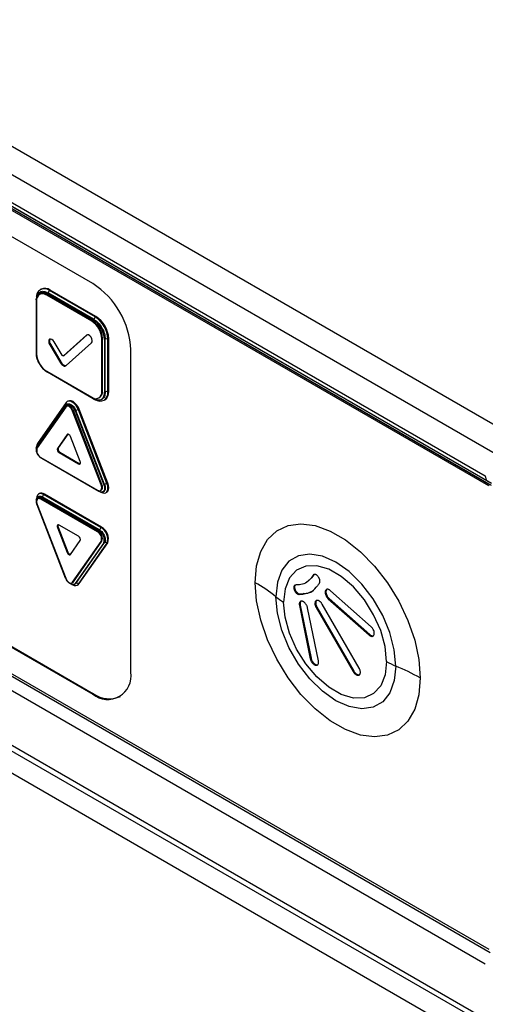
# Model space of a CAD drawing. Header units: millimetres. Extents: x 0 to 4200, y 0 to 2970.
# Tile 71 of 75: x 3155 to 3199, y 2152 to 2243. Entities that reach past the tile are written whole.
import ezdxf

# ---------------------------------------------------------------- set-up
doc = ezdxf.new("R2010")
doc.units = ezdxf.units.MM
doc.header["$LTSCALE"] = 10

msp = doc.modelspace()

# ---------------------------------------------------------------- linework, layer by layer
at = {"color": 7, "linetype": 'Continuous', "lineweight": 25}
for p, q in [((2914.552, 2370.332), (3336.553, 2126.716)), ((2913.421, 2368.373), (3335.422, 2124.757)), ((2927.492, 2307.338), (3321.351, 2079.968)), ((2929.193, 2305.814), (3320.312, 2080.026)), ((3050.21, 2286.812), (3198.632, 2201.13)), ((3050.438, 2286.309), (3198.86, 2200.627)), ((3198.957, 2200.196), (3050.606, 2285.837)), ((3199.085, 2200.27), (3050.734, 2285.911)), ((3199.198, 2200.424), (3050.776, 2286.106)), ((3050.811, 2285.915), (3199.162, 2200.274)), ((2968.186, 2281.269), (3321.161, 2077.501)), ((3162.244, 2218.941), (3087.319, 2262.194)), ((3050.606, 2242.887), (3198.957, 2157.246)), ((3199.077, 2156.923), (3050.655, 2242.605)), ((3198.632, 2155.855), (3050.21, 2241.537)), ((3087.319, 2224.143), (3162.244, 2180.89)), ((3087.39, 2224.184), (3162.315, 2180.931)), ((3157.32, 2218.013), (3157.261, 2217.979)), ((3157.459, 2218.427), (3157.388, 2218.386)), ((3157.98, 2217.948), (3157.91, 2217.907)), ((3157.981, 2217.866), (3157.91, 2217.907)), ((3162.223, 2215.499), (3157.98, 2217.948)), ((3162.152, 2215.458), (3157.981, 2217.866)), ((3158.051, 2218.039), (3162.294, 2215.59)), ((3162.347, 2215.636), (3158.104, 2218.085)), ((3158.299, 2218.344), (3158.228, 2218.303)), ((3162.471, 2215.854), (3158.228, 2218.303)), ((3162.541, 2215.895), (3158.299, 2218.344)), ((3156.998, 2217.381), (3156.998, 2212.482)), ((3157.004, 2217.434), (3157.006, 2217.506)), ((3157.047, 2217.327), (3157.047, 2212.428)), ((3162.223, 2215.499), (3162.152, 2215.458)), ((3162.541, 2215.895), (3162.471, 2215.854)), ((3161.663, 2214.169), (3159.525, 2212.248)), ((3161.725, 2214.202), (3159.596, 2212.288)), ((3161.715, 2214.199), (3161.663, 2214.169)), ((3158.331, 2213.322), (3158.26, 2213.281)), ((3158.26, 2213.281), (3159.266, 2211.595)), ((3158.331, 2213.322), (3159.337, 2211.636)), ((3159.42, 2212.299), (3158.676, 2213.546)), ((3159.788, 2211.338), (3162.144, 2213.456)), ((3163.156, 2213.882), (3163.086, 2213.841)), ((3163.086, 2208.942), (3163.086, 2213.841)), ((3163.156, 2208.983), (3163.156, 2213.882)), ((3163.341, 2213.776), (3163.341, 2208.876)), ((3163.408, 2208.899), (3163.408, 2213.799)), ((3163.729, 2213.837), (3163.659, 2213.796)), ((3163.659, 2208.897), (3163.659, 2213.796)), ((3163.729, 2208.938), (3163.729, 2213.837)), ((3165.78, 2182.931), (3165.78, 2212.817)), ((3159.337, 2211.636), (3159.266, 2211.595)), ((3159.519, 2212.243), (3159.59, 2212.284)), ((3159.596, 2212.288), (3159.525, 2212.248)), ((3159.596, 2212.288), (3159.59, 2212.284)), ((3157.91, 2210.852), (3157.981, 2210.812)), ((3157.981, 2210.812), (3162.152, 2208.403)), ((3162.294, 2208.271), (3158.051, 2210.721)), ((3163.156, 2208.983), (3163.086, 2208.942)), ((3163.729, 2208.938), (3163.659, 2208.897)), ((3159.78, 2207.907), (3157.128, 2204.134)), ((3159.955, 2208.045), (3159.884, 2208.004)), ((3162.812, 2208.338), (3162.883, 2208.379)), ((3163.311, 2208.128), (3163.381, 2208.169)), ((3159.698, 2207.54), (3157.064, 2203.792)), ((3157.073, 2203.881), (3159.725, 2207.653)), ((3159.733, 2207.667), (3157.081, 2203.894)), ((3159.753, 2207.49), (3157.101, 2203.717)), ((3159.716, 2207.563), (3159.698, 2207.54)), ((3159.817, 2207.631), (3159.758, 2207.597)), ((3160.451, 2207.169), (3160.38, 2207.128)), ((3163.032, 2200.294), (3160.38, 2207.128)), ((3163.102, 2200.334), (3160.451, 2207.169)), ((3160.62, 2207.136), (3163.272, 2200.302)), ((3163.336, 2200.334), (3160.685, 2207.168)), ((3160.99, 2207.29), (3160.919, 2207.249)), ((3163.57, 2200.415), (3160.919, 2207.249)), ((3163.641, 2200.456), (3160.99, 2207.29)), ((3159.878, 2204.952), (3158.978, 2203.671)), ((3159.946, 2204.989), (3159.048, 2203.712)), ((3159.943, 2204.989), (3159.878, 2204.952)), ((3161.084, 2202.455), (3160.184, 2204.775)), ((3157.064, 2203.792), (3157.047, 2203.768)), ((3157.062, 2203.809), (3157.115, 2203.926)), ((3159.048, 2203.712), (3158.978, 2203.671)), ((3159.202, 2203.317), (3159.131, 2203.276)), ((3159.131, 2203.276), (3160.931, 2202.237)), ((3159.202, 2203.317), (3161.002, 2202.278)), ((3157.38, 2202.858), (3157.45, 2202.817)), ((3157.45, 2202.817), (3162.683, 2199.797)), ((3162.824, 2199.665), (3157.521, 2202.727)), ((3161.002, 2202.278), (3160.931, 2202.237)), ((3162.968, 2199.769), (3163.038, 2199.81)), ((3163.102, 2200.334), (3163.032, 2200.294)), ((3163.466, 2199.559), (3163.537, 2199.6)), ((3163.641, 2200.456), (3163.57, 2200.415)), ((3157.165, 2199.065), (3157.106, 2199.031)), ((3157.304, 2199.479), (3157.233, 2199.438)), ((3157.45, 2199.037), (3157.38, 2198.996)), ((3157.45, 2198.955), (3157.38, 2198.996)), ((3162.753, 2195.976), (3157.45, 2199.037)), ((3162.683, 2195.935), (3157.45, 2198.955)), ((3157.521, 2199.128), (3162.824, 2196.066)), ((3162.877, 2196.112), (3157.574, 2199.174)), ((3157.769, 2199.433), (3157.698, 2199.392)), ((3163.001, 2196.331), (3157.698, 2199.392)), ((3163.072, 2196.371), (3157.769, 2199.433)), ((3157.047, 2198.509), (3157.064, 2198.463)), ((3157.064, 2198.463), (3159.698, 2191.674)), ((3157.101, 2198.459), (3159.753, 2191.624)), ((3159.048, 2196.379), (3158.978, 2196.338)), ((3158.978, 2196.338), (3159.878, 2194.018)), ((3159.048, 2196.379), (3159.949, 2194.059)), ((3160.931, 2195.517), (3159.131, 2196.556)), ((3162.753, 2195.976), (3162.683, 2195.935)), ((3163.072, 2196.371), (3163.001, 2196.331)), ((3160.184, 2193.841), (3161.084, 2195.122)), ((3160.38, 2191.262), (3163.032, 2195.035)), ((3160.451, 2191.303), (3163.102, 2195.076)), ((3163.102, 2195.076), (3163.032, 2195.035)), ((3163.272, 2194.912), (3160.62, 2191.139)), ((3160.685, 2191.156), (3163.336, 2194.929)), ((3160.919, 2191.09), (3163.57, 2194.863)), ((3160.99, 2191.131), (3163.641, 2194.904)), ((3163.641, 2194.904), (3163.57, 2194.863)), ((3159.949, 2194.059), (3159.878, 2194.018)), ((3159.698, 2191.674), (3159.716, 2191.628)), ((3182.554, 2191.687), (3182.162, 2191.341)), ((3182.675, 2191.915), (3182.483, 2191.646)), ((3182.554, 2191.687), (3182.483, 2191.646)), ((3182.745, 2191.956), (3182.554, 2191.687)), ((3182.745, 2191.956), (3182.675, 2191.915)), ((3160.316, 2191.203), (3160.387, 2191.244)), ((3160.451, 2191.303), (3160.38, 2191.262)), ((3160.814, 2190.993), (3160.885, 2191.034)), ((3160.99, 2191.131), (3160.919, 2191.09)), ((3180.949, 2190.795), (3180.878, 2190.754)), ((3180.957, 2190.884), (3180.886, 2190.843)), ((3180.971, 2190.93), (3180.9, 2190.889)), ((3180.987, 2190.963), (3180.917, 2190.922)), ((3180.994, 2190.586), (3180.923, 2190.545)), ((3181.009, 2190.99), (3180.938, 2190.95)), ((3181.044, 2190.479), (3180.974, 2190.438)), ((3183.876, 2190.478), (3183.805, 2190.437)), ((3183.946, 2190.598), (3183.875, 2190.557)), ((3188.059, 2187.131), (3184.289, 2190.477)), ((3181.096, 2190.4), (3181.025, 2190.359)), ((3181.13, 2190.356), (3181.059, 2190.315)), ((3181.167, 2190.316), (3181.096, 2190.275)), ((3181.214, 2190.273), (3181.143, 2190.233)), ((3181.295, 2190.217), (3181.225, 2190.176)), ((3181.455, 2190.177), (3181.384, 2190.136)), ((3181.801, 2190.206), (3181.731, 2190.165)), ((3182.987, 2189.57), (3182.929, 2189.537)), ((3183.866, 2190.303), (3183.795, 2190.262)), ((3183.915, 2190.109), (3183.844, 2190.068)), ((3184.014, 2189.922), (3183.943, 2189.881)), ((3184.154, 2189.76), (3184.083, 2189.719)), ((3184.083, 2189.719), (3187.853, 2186.373)), ((3184.154, 2189.76), (3187.924, 2186.414)), ((3181.465, 2189.323), (3181.395, 2189.282)), ((3181.475, 2189.139), (3181.404, 2189.098)), ((3181.404, 2189.098), (3182.41, 2184.176)), ((3181.515, 2189.46), (3181.444, 2189.419)), ((3181.475, 2189.139), (3182.48, 2184.216)), ((3181.546, 2189.493), (3181.515, 2189.46)), ((3183.17, 2183.97), (3182.164, 2188.893)), ((3182.919, 2189.252), (3182.848, 2189.211)), ((3182.942, 2189.496), (3182.871, 2189.456)), ((3182.956, 2189.106), (3182.886, 2189.065)), ((3183.025, 2188.957), (3182.955, 2188.916)), ((3182.955, 2188.916), (3186.381, 2182.985)), ((3183.025, 2188.957), (3186.452, 2183.026)), ((3186.939, 2183.303), (3183.514, 2189.233)), ((3187.924, 2186.414), (3187.853, 2186.373)), ((3188.025, 2186.339), (3187.955, 2186.299)), ((3188.223, 2186.286), (3188.152, 2186.245)), ((3182.48, 2184.216), (3182.41, 2184.176)), ((3182.549, 2184.016), (3182.478, 2183.975)), ((3182.663, 2183.835), (3182.592, 2183.794)), ((3182.806, 2183.697), (3182.735, 2183.656)), ((3182.859, 2183.661), (3182.789, 2183.62)), ((3182.962, 2183.617), (3182.892, 2183.576)), ((3183.103, 2183.615), (3183.032, 2183.575)), ((3186.452, 2183.026), (3186.381, 2182.985)), ((3186.582, 2182.85), (3186.511, 2182.81)), ((3186.73, 2182.732), (3186.659, 2182.691)), ((3186.879, 2182.679), (3186.808, 2182.638)), ((3162.315, 2180.931), (3162.244, 2180.89))]:
    msp.add_line(p, q, dxfattribs=at)
at = {"color": 7, "linetype": 'Continuous', "lineweight": 25, "flags": 128}
for points in [[(3157.044, 2217.743), (3157.084, 2217.851), (3157.18, 2218.004), (3157.311, 2218.112), (3157.469, 2218.171), (3157.65, 2218.178), (3157.847, 2218.134), (3158.051, 2218.039)], [(3162.144, 2213.456), (3162.198, 2213.548), (3162.207, 2213.68), (3162.17, 2213.832), (3162.092, 2213.982), (3161.985, 2214.105), (3161.867, 2214.184), (3161.753, 2214.207), (3161.663, 2214.169)], [(3158.676, 2213.546), (3158.577, 2213.676), (3158.461, 2213.766), (3158.346, 2213.803), (3158.25, 2213.78), (3158.187, 2213.701), (3158.166, 2213.579), (3158.192, 2213.431), (3158.26, 2213.281)], [(3159.266, 2211.595), (3159.324, 2211.51), (3159.391, 2211.435), (3159.462, 2211.373), (3159.536, 2211.328), (3159.608, 2211.302), (3159.676, 2211.294), (3159.737, 2211.307), (3159.788, 2211.338)], [(3159.337, 2211.636), (3159.395, 2211.551), (3159.461, 2211.476), (3159.533, 2211.414), (3159.606, 2211.369), (3159.679, 2211.342), (3159.747, 2211.335), (3159.793, 2211.342)], [(3159.525, 2212.248), (3159.515, 2212.241), (3159.502, 2212.239), (3159.489, 2212.24), (3159.474, 2212.246), (3159.46, 2212.255), (3159.445, 2212.267), (3159.432, 2212.282), (3159.42, 2212.299)], [(3160.919, 2207.249), (3160.814, 2207.467), (3160.678, 2207.666), (3160.52, 2207.834), (3160.349, 2207.958), (3160.179, 2208.03), (3160.021, 2208.046), (3159.884, 2208.004), (3159.78, 2207.907)], [(3160.99, 2207.29), (3160.885, 2207.508), (3160.749, 2207.707), (3160.59, 2207.875), (3160.42, 2207.999), (3160.25, 2208.071), (3160.091, 2208.087), (3159.955, 2208.045)], [(3159.725, 2207.653), (3159.807, 2207.73), (3159.914, 2207.763), (3160.039, 2207.75), (3160.173, 2207.694), (3160.306, 2207.596), (3160.431, 2207.464), (3160.538, 2207.308), (3160.62, 2207.136)], [(3160.451, 2207.169), (3160.387, 2207.302), (3160.303, 2207.424), (3160.206, 2207.527), (3160.102, 2207.603), (3159.997, 2207.647), (3159.9, 2207.657), (3159.817, 2207.631)], [(3157.128, 2204.134), (3157.063, 2203.989), (3157.041, 2203.83)], [(3160.184, 2204.775), (3160.156, 2204.833), (3160.119, 2204.887), (3160.077, 2204.932), (3160.031, 2204.965), (3159.985, 2204.985), (3159.943, 2204.989), (3159.906, 2204.978), (3159.878, 2204.952)], [(3157.007, 2203.68), (3157.022, 2203.767), (3157.073, 2203.881)], [(3157.521, 2202.727), (3157.387, 2202.824), (3157.284, 2202.93)], [(3160.931, 2202.237), (3160.977, 2202.217), (3161.02, 2202.213), (3161.056, 2202.225), (3161.084, 2202.251), (3161.102, 2202.29), (3161.108, 2202.339), (3161.102, 2202.395), (3161.084, 2202.455)], [(3161.002, 2202.278), (3161.048, 2202.258), (3161.086, 2202.254)], [(3162.683, 2199.797), (3162.787, 2199.753), (3162.884, 2199.743), (3162.968, 2199.769), (3163.032, 2199.828), (3163.072, 2199.917), (3163.086, 2200.03), (3163.072, 2200.158), (3163.032, 2200.294)], [(3163.272, 2200.302), (3163.324, 2200.129), (3163.341, 2199.964), (3163.324, 2199.819), (3163.272, 2199.705), (3163.19, 2199.629), (3163.083, 2199.596), (3162.958, 2199.608), (3162.824, 2199.665)], [(3163.001, 2199.605), (3163.171, 2199.533), (3163.33, 2199.517), (3163.466, 2199.559), (3163.57, 2199.656), (3163.636, 2199.801), (3163.659, 2199.985), (3163.636, 2200.194), (3163.57, 2200.415)], [(3163.038, 2199.81), (3163.038, 2199.81), (3163.102, 2199.869), (3163.143, 2199.958), (3163.156, 2200.071), (3163.143, 2200.199), (3163.102, 2200.334)], [(3163.537, 2199.6), (3163.537, 2199.6), (3163.641, 2199.697), (3163.707, 2199.842), (3163.729, 2200.026), (3163.707, 2200.235), (3163.641, 2200.456)], [(3157.009, 2198.907), (3157.022, 2198.974), (3157.073, 2199.088), (3157.155, 2199.164), (3157.262, 2199.197), (3157.387, 2199.185), (3157.521, 2199.128)], [(3157.698, 2199.392), (3157.528, 2199.464), (3157.369, 2199.48), (3157.233, 2199.438), (3157.128, 2199.341), (3157.063, 2199.196), (3157.04, 2199.012), (3157.042, 2198.963)], [(3157.45, 2198.955), (3157.346, 2199), (3157.249, 2199.009), (3157.165, 2198.983), (3157.101, 2198.924), (3157.061, 2198.835), (3157.047, 2198.722), (3157.061, 2198.594), (3157.101, 2198.459)], [(3159.131, 2196.556), (3159.085, 2196.576), (3159.042, 2196.58), (3159.006, 2196.569), (3158.978, 2196.542), (3158.96, 2196.503), (3158.954, 2196.454), (3158.96, 2196.398), (3158.978, 2196.338)], [(3177.306, 2191.22), (3177.436, 2192.769), (3177.822, 2194.114), (3178.452, 2195.21), (3179.303, 2196.02), (3180.346, 2196.516), (3181.546, 2196.681), (3182.863, 2196.51), (3184.251, 2196.008), (3185.663, 2195.193), (3187.05, 2194.093), (3188.367, 2192.744), (3189.567, 2191.192), (3190.611, 2189.492), (3191.462, 2187.699), (3192.091, 2185.877), (3192.477, 2184.085), (3192.608, 2182.387)], [(3159.878, 2194.018), (3159.906, 2193.96), (3159.943, 2193.906), (3159.985, 2193.861), (3160.031, 2193.828), (3160.077, 2193.808), (3160.119, 2193.804), (3160.156, 2193.815), (3160.184, 2193.841)], [(3190.334, 2183.491), (3190.195, 2185), (3189.784, 2186.594), (3189.122, 2188.193), (3188.242, 2189.717), (3187.188, 2191.09), (3186.013, 2192.243), (3184.777, 2193.117), (3183.54, 2193.671), (3182.365, 2193.874), (3181.312, 2193.718), (3180.432, 2193.21), (3179.769, 2192.375), (3179.358, 2191.256), (3179.219, 2189.908)], [(3189.482, 2183.905), (3189.343, 2185.304), (3188.935, 2186.782), (3188.282, 2188.253), (3187.421, 2189.632), (3186.402, 2190.837), (3185.285, 2191.8), (3184.134, 2192.464), (3183.017, 2192.791), (3181.998, 2192.762), (3181.137, 2192.378), (3180.483, 2191.662), (3180.075, 2190.655), (3179.936, 2189.416)], [(3160.62, 2191.139), (3160.538, 2191.063), (3160.431, 2191.03), (3160.306, 2191.042), (3160.173, 2191.099), (3160.039, 2191.197), (3159.94, 2191.297)], [(3160.307, 2191.065), (3160.349, 2191.039), (3160.52, 2190.967), (3160.678, 2190.951), (3160.814, 2190.993), (3160.919, 2191.09)], [(3160.387, 2191.244), (3160.387, 2191.244), (3160.451, 2191.303)], [(3160.885, 2191.034), (3160.885, 2191.034), (3160.99, 2191.131)], [(3192.608, 2182.387), (3192.477, 2180.839), (3192.091, 2179.494), (3191.462, 2178.397), (3190.611, 2177.588), (3189.567, 2177.091), (3188.367, 2176.926), (3187.05, 2177.097), (3185.663, 2177.599), (3184.251, 2178.414), (3182.863, 2179.515), (3181.546, 2180.864), (3180.346, 2182.415), (3179.303, 2184.116), (3178.452, 2185.908), (3177.822, 2187.731), (3177.436, 2189.522), (3177.306, 2191.22)], [(3181.405, 2191.034), (3181.36, 2191.03), (3181.316, 2191.026), (3181.271, 2191.023), (3181.226, 2191.019), (3181.182, 2191.015), (3181.137, 2191.011), (3181.092, 2191.007), (3181.048, 2191.004)], [(3190.334, 2183.491), (3190.195, 2182.144), (3189.784, 2181.024), (3189.122, 2180.19), (3188.242, 2179.682), (3187.188, 2179.525), (3186.013, 2179.729), (3184.777, 2180.282), (3183.54, 2181.157), (3182.365, 2182.31), (3181.312, 2183.682), (3180.432, 2185.207), (3179.769, 2186.806), (3179.358, 2188.4), (3179.219, 2189.908)], [(3189.482, 2183.905), (3189.343, 2182.666), (3188.935, 2181.66), (3188.282, 2180.943), (3187.421, 2180.56), (3186.402, 2180.53), (3185.285, 2180.857), (3184.134, 2181.521), (3183.017, 2182.484), (3181.998, 2183.69), (3181.137, 2185.068), (3180.483, 2186.539), (3180.075, 2188.017), (3179.936, 2189.416)]]:
    msp.add_lwpolyline(points, dxfattribs=at)
at = {"color": 7, "linetype": 'Continuous', "lineweight": 25}
for centre, radius, start, end in [((3158.104, 2212.468), 7.684, 2.60548, 57.39452), ((3157.764, 2217.735), 0.734, 50.79671, 189.21404), ((3157.616, 2217.42), 0.576, 50.79671, 189.21404), ((3157.594, 2217.408), 0.664, 54.38242, 114.30712), ((3157.807, 2217.657), 0.845, 54.38242, 114.30712), ((3158.227, 2217.889), 0.231, 122.12423, 139.59387), ((3157.951, 2218.316), 0.278, 303.59687, 357.32186), ((3157.095, 2217.421), 0.105, 202.4398, 243.06841), ((3161.059, 2213.749), 2.029, 2.60548, 57.39452), ((3161.13, 2213.79), 2.029, 2.60548, 57.39452), ((3162.47, 2215.44), 0.231, 122.12423, 139.59387), ((3161.067, 2213.672), 2.276, 2.60548, 57.39452), ((3162.193, 2215.867), 0.278, 303.59687, 357.32186), ((3161.079, 2213.679), 2.582, 2.60548, 57.39452), ((3161.15, 2213.72), 2.582, 2.60548, 57.39452), ((3158.653, 2213.587), 0.417, 149.59255, 219.47398), ((3163.3, 2214.003), 0.231, 280.40427, 297.87069), ((3163.531, 2213.55), 0.278, 62.68229, 116.39912), ((3157.095, 2212.521), 0.105, 202.4398, 243.06841), ((3159.278, 2212.638), 2.276, 182.60548, 237.39452), ((3159.074, 2212.52), 2.029, 182.60548, 237.39452), ((3162.517, 2208.85), 0.576, 230.79671, 9.21404), ((3162.703, 2208.773), 0.647, 230.79671, 9.21404), ((3162.934, 2208.78), 0.734, 230.79671, 9.21404), ((3162.51, 2208.912), 0.651, 305.01333, 6.29885), ((3163.3, 2209.103), 0.231, 280.40427, 297.87069), ((3162.906, 2208.847), 0.828, 305.01333, 6.29885), ((3163.531, 2208.65), 0.278, 62.68229, 116.39912), ((3159.677, 2207.806), 0.144, 328.36612, 44.52026), ((3159.898, 2207.609), 0.188, 194.21853, 219.34839), ((3159.825, 2207.602), 0.112, 144.90214, 152.85452), ((3159.827, 2207.6), 0.115, 121.68798, 144.75349), ((3159.937, 2207.341), 0.237, 56.94937, 141.1162), ((3159.537, 2206.811), 0.901, 20.57934, 53.98453), ((3160.356, 2207.756), 0.674, 293.08256, 299.19245), ((3161.024, 2206.571), 0.687, 98.77427, 119.54959), ((3156.997, 2204.023), 0.172, 358.75296, 40.38472), ((3157.812, 2203.475), 0.751, 161.22155, 241.18981), ((3157.246, 2203.836), 0.187, 193.46564, 219.38579), ((3157.173, 2203.83), 0.112, 144.90214, 152.85452), ((3159.29, 2203.565), 0.329, 161.22155, 241.18981), ((3159.36, 2203.606), 0.329, 161.22155, 241.18981), ((3199.18, 2201.074), 0.55, 174.16691, 234.25175), ((3163.008, 2200.922), 0.674, 293.08256, 299.19245), ((3163.675, 2199.737), 0.687, 98.77427, 119.54959), ((3157.283, 2198.805), 0.286, 54.31742, 114.37212), ((3157.496, 2199.054), 0.467, 54.31742, 114.37212), ((3157.697, 2198.978), 0.231, 122.12423, 139.59387), ((3157.42, 2199.405), 0.278, 303.59687, 357.32186), ((3157.089, 2198.518), 0.0609, 245.3593, 281.36504), ((3159.256, 2196.482), 0.231, 154.86172, 206.36376), ((3162.321, 2195.277), 0.751, 341.22155, 61.18981), ((3162.391, 2195.318), 0.751, 341.22155, 61.18981), ((3163, 2195.917), 0.231, 122.12423, 139.59387), ((3162.36, 2195.222), 0.963, 341.22155, 61.18981), ((3162.724, 2196.344), 0.278, 303.59687, 357.32186), ((3162.411, 2195.257), 1.225, 341.22155, 61.18981), ((3162.481, 2195.298), 1.225, 341.22155, 61.18981), ((3160.773, 2195.228), 0.329, 341.22155, 61.18981), ((3163.269, 2195.058), 0.146, 271.05913, 297.45217), ((3163.412, 2194.746), 0.197, 36.22522, 112.43045), ((3160.236, 2194.138), 0.298, 195.41606, 260.49129), ((3159.741, 2191.687), 0.0634, 246.8223, 280.84586), ((3160.596, 2191.941), 0.901, 200.57934, 233.98453), ((3182.543, 2191.305), 0.765, 24.6342, 32.21269), ((3160.196, 2191.411), 0.237, 236.94937, 321.1162), ((3160.618, 2191.285), 0.146, 271.05913, 297.45217), ((3160.76, 2190.974), 0.197, 36.22522, 112.43045), ((3170.206, 2178.819), 14.29, 50.89694, 60.20928), ((3181.071, 2190.826), 0.182, 148.09321, 159.90946), ((3181.709, 2190.852), 0.843, 201.35397, 209.36405), ((3181.142, 2190.867), 0.182, 148.09321, 159.90946), ((3181.78, 2190.893), 0.843, 201.35397, 209.36405), ((3213.327, 2169.524), 37.059, 144.22786, 144.71543), ((3182.912, 2191.359), 0.392, 343.91269, 355.37827), ((3184.342, 2190.363), 0.48, 166.11736, 187.11237), ((3182.598, 2194.065), 5.357, 230.89694, 240.20928), ((3181.687, 2190.857), 0.83, 220.78467, 224.58619), ((3181.758, 2190.898), 0.83, 220.78467, 224.58619), ((3183.045, 2189.404), 0.176, 109.50678, 130.88788), ((3184.271, 2190.322), 0.48, 166.11736, 187.11237), ((3192.926, 2189.91), 6.922, 240.16256, 248.01072), ((3183.42, 2166.369), 18.465, 60.16256, 68.01072), ((3163.625, 2182.582), 2.184, 230.79671, 9.21404), ((3163.78, 2182.975), 2.515, 234.38242, 294.30712)]:
    msp.add_arc(centre, radius, start, end, dxfattribs=at)
for points, knots in [([(3157.91, 2217.907), (3157.824, 2217.949), (3157.653, 2218.033), (3157.402, 2218.049), (3157.185, 2217.955), (3157.028, 2217.73), (3157.008, 2217.498), (3156.998, 2217.381)], [0, 0, 0, 0, 0.175921, 0.351936, 0.566548, 0.781282, 1, 1, 1, 1]), ([(3157.083, 2217.677), (3157.093, 2217.753), (3157.122, 2217.978), (3157.34, 2218.187), (3157.687, 2218.271), (3157.965, 2218.147), (3158.104, 2218.085)], [0, 0, 0, 0, 0.146685, 0.431123, 0.715562, 1, 1, 1, 1]), ([(3156.998, 2212.482), (3157.004, 2212.378), (3157.018, 2212.171), (3157.129, 2211.806), (3157.319, 2211.429), (3157.593, 2211.075), (3157.803, 2210.927), (3157.91, 2210.852)], [0, 0, 0, 0, 0.175922, 0.351938, 0.566538, 0.781275, 1, 1, 1, 1]), ([(3160.066, 2207.54), (3160.062, 2207.543), (3160.012, 2207.576), (3159.918, 2207.619), (3159.8, 2207.625), (3159.74, 2207.59), (3159.716, 2207.563), (3159.716, 2207.563)], [0, 0, 0, 0, 0.034866, 0.355322, 0.676109, 0.998115, 1, 1, 1, 1]), ([(3157.047, 2203.768), (3157.031, 2203.734), (3156.997, 2203.664), (3156.995, 2203.508), (3157.031, 2203.331), (3157.106, 2203.152), (3157.213, 2202.993), (3157.311, 2202.901), (3157.368, 2202.866), (3157.38, 2202.858)], [0, 0, 0, 0, 0.153153, 0.313862, 0.474051, 0.634589, 0.795796, 0.957044, 1, 1, 1, 1]), ([(3157.38, 2198.996), (3157.337, 2199.017), (3157.251, 2199.059), (3157.137, 2199.056), (3157.051, 2198.997), (3157.001, 2198.886), (3156.993, 2198.733), (3157.017, 2198.6), (3157.042, 2198.525), (3157.047, 2198.509)], [0, 0, 0, 0, 0.15319, 0.313666, 0.474745, 0.636064, 0.796874, 0.957084, 1, 1, 1, 1]), ([(3157.051, 2198.929), (3157.054, 2198.959), (3157.06, 2199.04), (3157.11, 2199.138), (3157.194, 2199.219), (3157.306, 2199.252), (3157.435, 2199.242), (3157.528, 2199.196), (3157.574, 2199.174)], [0, 0, 0, 0, 0.104178, 0.283342, 0.462507, 0.641671, 0.820836, 1, 1, 1, 1]), ([(3159.716, 2191.628), (3159.734, 2191.588), (3159.779, 2191.489), (3159.879, 2191.35), (3159.984, 2191.256), (3160.048, 2191.222), (3160.066, 2191.212)], [0, 0, 0, 0, 0.222439, 0.544657, 0.866757, 1, 1, 1, 1]), ([(3182.483, 2191.646), (3182.321, 2191.463), (3182.031, 2191.135), (3181.597, 2191.065), (3181.405, 2191.034)], [0, 0, 0, 0, 0.557984, 1, 1, 1, 1]), ([(3182.777, 2191.982), (3182.754, 2191.975), (3182.714, 2191.963), (3182.687, 2191.93), (3182.675, 2191.915)], [0, 0, 0, 0, 0.56045, 1, 1, 1, 1]), ([(3182.911, 2191.966), (3182.885, 2191.975), (3182.837, 2191.99), (3182.795, 2191.985), (3182.777, 2191.982)], [0, 0, 0, 0, 0.561748, 1, 1, 1, 1]), ([(3183.058, 2191.872), (3183.031, 2191.895), (3182.983, 2191.935), (3182.933, 2191.957), (3182.911, 2191.966)], [0, 0, 0, 0, 0.5587549, 1, 1, 1, 1]), ([(3183.19, 2191.713), (3183.168, 2191.746), (3183.128, 2191.806), (3183.08, 2191.852), (3183.058, 2191.872)], [0, 0, 0, 0, 0.559713, 1, 1, 1, 1]), ([(3183.259, 2191.579), (3183.255, 2191.587), (3183.249, 2191.602), (3183.242, 2191.618), (3183.239, 2191.624)], [0, 0, 0, 0, 0.562132, 1, 1, 1, 1]), ([(3183.288, 2191.484), (3183.284, 2191.502), (3183.276, 2191.533), (3183.264, 2191.565), (3183.259, 2191.579)], [0, 0, 0, 0, 0.560975, 1, 1, 1, 1]), ([(3183.301, 2191.413), (3183.299, 2191.426), (3183.296, 2191.45), (3183.291, 2191.474), (3183.288, 2191.484)], [0, 0, 0, 0, 0.560817, 1, 1, 1, 1]), ([(3183.304, 2191.327), (3183.304, 2191.343), (3183.305, 2191.37), (3183.302, 2191.4), (3183.301, 2191.413)], [0, 0, 0, 0, 0.559153, 1, 1, 1, 1]), ([(3180.886, 2190.843), (3180.884, 2190.827), (3180.879, 2190.799), (3180.878, 2190.768), (3180.878, 2190.754)], [0, 0, 0, 0, 0.559079, 1, 1, 1, 1]), ([(3180.878, 2190.754), (3180.881, 2190.716), (3180.887, 2190.649), (3180.912, 2190.577), (3180.923, 2190.545)], [0, 0, 0, 0, 0.558567, 1, 1, 1, 1]), ([(3180.9, 2190.889), (3180.897, 2190.881), (3180.892, 2190.866), (3180.888, 2190.85), (3180.886, 2190.843)], [0, 0, 0, 0, 0.553807, 1, 1, 1, 1]), ([(3180.938, 2190.95), (3180.934, 2190.945), (3180.926, 2190.936), (3180.92, 2190.927), (3180.917, 2190.922)], [0, 0, 0, 0, 0.561405, 1, 1, 1, 1]), ([(3180.981, 2190.984), (3180.972, 2190.979), (3180.956, 2190.969), (3180.943, 2190.956), (3180.938, 2190.95)], [0, 0, 0, 0, 0.560168, 1, 1, 1, 1]), ([(3180.957, 2190.884), (3180.954, 2190.868), (3180.949, 2190.84), (3180.949, 2190.809), (3180.949, 2190.795)], [0, 0, 0, 0, 0.559079, 1, 1, 1, 1]), ([(3180.949, 2190.795), (3180.952, 2190.757), (3180.958, 2190.69), (3180.983, 2190.618), (3180.994, 2190.586)], [0, 0, 0, 0, 0.558567, 1, 1, 1, 1]), ([(3180.971, 2190.93), (3180.968, 2190.922), (3180.962, 2190.907), (3180.959, 2190.891), (3180.957, 2190.884)], [0, 0, 0, 0, 0.553807, 1, 1, 1, 1]), ([(3181.048, 2191.004), (3181.034, 2191.002), (3181.01, 2190.999), (3180.99, 2190.988), (3180.981, 2190.984)], [0, 0, 0, 0, 0.56149, 1, 1, 1, 1]), ([(3181.009, 2190.99), (3181.004, 2190.986), (3180.997, 2190.977), (3180.99, 2190.967), (3180.987, 2190.963)], [0, 0, 0, 0, 0.561405, 1, 1, 1, 1]), ([(3181.044, 2190.479), (3181.053, 2190.464), (3181.069, 2190.437), (3181.088, 2190.412), (3181.096, 2190.4)], [0, 0, 0, 0, 0.557575, 1, 1, 1, 1]), ([(3181.731, 2190.165), (3182.031, 2190.222), (3182.569, 2190.325), (3182.92, 2190.745), (3183.076, 2190.931)], [0, 0, 0, 0, 0.5578189, 1, 1, 1, 1]), ([(3181.801, 2190.206), (3182.116, 2190.238), (3182.438, 2190.271), (3182.653, 2190.486), (3182.658, 2190.491)], [0, 0, 0, 0, 0.97778, 1, 1, 1, 1]), ([(3183.259, 2191.188), (3183.266, 2191.198), (3183.277, 2191.217), (3183.286, 2191.24), (3183.289, 2191.25)], [0, 0, 0, 0, 0.5585275, 1, 1, 1, 1]), ([(3183.875, 2190.557), (3183.858, 2190.539), (3183.828, 2190.506), (3183.812, 2190.458), (3183.805, 2190.437)], [0, 0, 0, 0, 0.561197, 1, 1, 1, 1]), ([(3183.989, 2190.605), (3183.965, 2190.601), (3183.922, 2190.594), (3183.889, 2190.568), (3183.875, 2190.557)], [0, 0, 0, 0, 0.557743, 1, 1, 1, 1]), ([(3183.946, 2190.598), (3183.929, 2190.58), (3183.899, 2190.547), (3183.883, 2190.499), (3183.876, 2190.478)], [0, 0, 0, 0, 0.561197, 1, 1, 1, 1]), ([(3184.132, 2190.579), (3184.104, 2190.589), (3184.054, 2190.607), (3184.009, 2190.606), (3183.989, 2190.605)], [0, 0, 0, 0, 0.560276, 1, 1, 1, 1]), ([(3184.187, 2190.552), (3184.176, 2190.557), (3184.158, 2190.567), (3184.14, 2190.575), (3184.132, 2190.579)], [0, 0, 0, 0, 0.55885, 1, 1, 1, 1]), ([(3184.289, 2190.477), (3184.27, 2190.493), (3184.236, 2190.521), (3184.202, 2190.542), (3184.187, 2190.552)], [0, 0, 0, 0, 0.559661, 1, 1, 1, 1]), ([(3180.974, 2190.438), (3180.983, 2190.423), (3180.999, 2190.396), (3181.017, 2190.371), (3181.025, 2190.359)], [0, 0, 0, 0, 0.557575, 1, 1, 1, 1]), ([(3181.025, 2190.359), (3181.031, 2190.351), (3181.042, 2190.336), (3181.054, 2190.322), (3181.059, 2190.315)], [0, 0, 0, 0, 0.561405, 1, 1, 1, 1]), ([(3181.096, 2190.4), (3181.102, 2190.392), (3181.113, 2190.377), (3181.125, 2190.362), (3181.13, 2190.356)], [0, 0, 0, 0, 0.561405, 1, 1, 1, 1]), ([(3181.096, 2190.275), (3181.105, 2190.267), (3181.12, 2190.252), (3181.136, 2190.238), (3181.143, 2190.233)], [0, 0, 0, 0, 0.564565, 1, 1, 1, 1]), ([(3181.143, 2190.233), (3181.158, 2190.221), (3181.185, 2190.199), (3181.213, 2190.183), (3181.225, 2190.176)], [0, 0, 0, 0, 0.5627379, 1, 1, 1, 1]), ([(3181.167, 2190.316), (3181.176, 2190.307), (3181.191, 2190.292), (3181.207, 2190.279), (3181.214, 2190.273)], [0, 0, 0, 0, 0.564565, 1, 1, 1, 1]), ([(3181.214, 2190.273), (3181.229, 2190.261), (3181.256, 2190.24), (3181.283, 2190.224), (3181.295, 2190.217)], [0, 0, 0, 0, 0.5627379, 1, 1, 1, 1]), ([(3181.225, 2190.176), (3181.256, 2190.162), (3181.312, 2190.136), (3181.362, 2190.136), (3181.384, 2190.136)], [0, 0, 0, 0, 0.558859, 1, 1, 1, 1]), ([(3181.295, 2190.217), (3181.327, 2190.203), (3181.383, 2190.177), (3181.433, 2190.177), (3181.455, 2190.177)], [0, 0, 0, 0, 0.558859, 1, 1, 1, 1]), ([(3181.384, 2190.136), (3181.449, 2190.141), (3181.564, 2190.151), (3181.68, 2190.161), (3181.731, 2190.165)], [0, 0, 0, 0, 0.558951, 1, 1, 1, 1]), ([(3181.455, 2190.177), (3181.519, 2190.182), (3181.635, 2190.192), (3181.75, 2190.202), (3181.801, 2190.206)], [0, 0, 0, 0, 0.558951, 1, 1, 1, 1]), ([(3182.929, 2189.537), (3182.916, 2189.524), (3182.893, 2189.502), (3182.878, 2189.47), (3182.871, 2189.456)], [0, 0, 0, 0, 0.556677, 1, 1, 1, 1]), ([(3183, 2189.578), (3182.987, 2189.565), (3182.964, 2189.543), (3182.949, 2189.511), (3182.942, 2189.496)], [0, 0, 0, 0, 0.556677, 1, 1, 1, 1]), ([(3183.087, 2189.579), (3183.067, 2189.581), (3183.031, 2189.583), (3183, 2189.574), (3182.986, 2189.57)], [0, 0, 0, 0, 0.558396, 1, 1, 1, 1]), ([(3183.198, 2189.547), (3183.176, 2189.556), (3183.138, 2189.572), (3183.103, 2189.577), (3183.087, 2189.579)], [0, 0, 0, 0, 0.559316, 1, 1, 1, 1]), ([(3183.234, 2189.526), (3183.228, 2189.53), (3183.216, 2189.537), (3183.203, 2189.544), (3183.198, 2189.547)], [0, 0, 0, 0, 0.524695, 1, 1, 1, 1]), ([(3183.31, 2189.475), (3183.299, 2189.484), (3183.273, 2189.504), (3183.248, 2189.518), (3183.234, 2189.526)], [0, 0, 0, 0, 0.468412, 1, 1, 1, 1]), ([(3183.795, 2190.262), (3183.8, 2190.227), (3183.81, 2190.163), (3183.834, 2190.098), (3183.844, 2190.068)], [0, 0, 0, 0, 0.5568182, 1, 1, 1, 1]), ([(3183.844, 2190.068), (3183.86, 2190.032), (3183.888, 2189.967), (3183.926, 2189.907), (3183.943, 2189.881)], [0, 0, 0, 0, 0.558438, 1, 1, 1, 1]), ([(3183.866, 2190.303), (3183.871, 2190.268), (3183.881, 2190.204), (3183.904, 2190.138), (3183.915, 2190.109)], [0, 0, 0, 0, 0.5568182, 1, 1, 1, 1]), ([(3183.915, 2190.109), (3183.931, 2190.073), (3183.958, 2190.008), (3183.997, 2189.948), (3184.014, 2189.922)], [0, 0, 0, 0, 0.558438, 1, 1, 1, 1]), ([(3183.943, 2189.881), (3183.968, 2189.847), (3184.011, 2189.788), (3184.061, 2189.74), (3184.083, 2189.719)], [0, 0, 0, 0, 0.559652, 1, 1, 1, 1]), ([(3184.014, 2189.922), (3184.038, 2189.888), (3184.082, 2189.828), (3184.132, 2189.781), (3184.154, 2189.76)], [0, 0, 0, 0, 0.559652, 1, 1, 1, 1]), ([(3181.395, 2189.282), (3181.392, 2189.25), (3181.388, 2189.193), (3181.399, 2189.127), (3181.404, 2189.098)], [0, 0, 0, 0, 0.557093, 1, 1, 1, 1]), ([(3181.444, 2189.419), (3181.431, 2189.397), (3181.408, 2189.358), (3181.399, 2189.305), (3181.395, 2189.282)], [0, 0, 0, 0, 0.562041, 1, 1, 1, 1]), ([(3181.543, 2189.493), (3181.521, 2189.484), (3181.483, 2189.468), (3181.456, 2189.434), (3181.444, 2189.419)], [0, 0, 0, 0, 0.561179, 1, 1, 1, 1]), ([(3181.465, 2189.323), (3181.463, 2189.291), (3181.458, 2189.233), (3181.47, 2189.168), (3181.475, 2189.139)], [0, 0, 0, 0, 0.557093, 1, 1, 1, 1]), ([(3181.515, 2189.46), (3181.502, 2189.438), (3181.479, 2189.399), (3181.469, 2189.346), (3181.465, 2189.323)], [0, 0, 0, 0, 0.562041, 1, 1, 1, 1]), ([(3181.683, 2189.492), (3181.655, 2189.497), (3181.605, 2189.507), (3181.562, 2189.497), (3181.543, 2189.493)], [0, 0, 0, 0, 0.563406, 1, 1, 1, 1]), ([(3181.785, 2189.448), (3181.766, 2189.458), (3181.731, 2189.476), (3181.698, 2189.487), (3181.683, 2189.492)], [0, 0, 0, 0, 0.561579, 1, 1, 1, 1]), ([(3181.839, 2189.412), (3181.829, 2189.419), (3181.811, 2189.432), (3181.793, 2189.443), (3181.785, 2189.448)], [0, 0, 0, 0, 0.5618481, 1, 1, 1, 1]), ([(3181.982, 2189.274), (3181.957, 2189.303), (3181.911, 2189.356), (3181.861, 2189.395), (3181.839, 2189.412)], [0, 0, 0, 0, 0.558482, 1, 1, 1, 1]), ([(3182.096, 2189.092), (3182.078, 2189.128), (3182.044, 2189.192), (3182.001, 2189.249), (3181.982, 2189.274)], [0, 0, 0, 0, 0.560172, 1, 1, 1, 1]), ([(3182.164, 2188.893), (3182.155, 2188.93), (3182.14, 2188.997), (3182.11, 2189.063), (3182.096, 2189.092)], [0, 0, 0, 0, 0.5562036, 1, 1, 1, 1]), ([(3182.871, 2189.456), (3182.859, 2189.415), (3182.836, 2189.344), (3182.845, 2189.251), (3182.848, 2189.211)], [0, 0, 0, 0, 0.5601, 1, 1, 1, 1]), ([(3182.848, 2189.211), (3182.853, 2189.184), (3182.862, 2189.136), (3182.879, 2189.086), (3182.886, 2189.065)], [0, 0, 0, 0, 0.57182, 1, 1, 1, 1]), ([(3182.886, 2189.065), (3182.897, 2189.037), (3182.916, 2188.986), (3182.943, 2188.937), (3182.955, 2188.916)], [0, 0, 0, 0, 0.56936, 1, 1, 1, 1]), ([(3182.942, 2189.496), (3182.929, 2189.456), (3182.907, 2189.385), (3182.915, 2189.292), (3182.919, 2189.252)], [0, 0, 0, 0, 0.5601, 1, 1, 1, 1]), ([(3182.919, 2189.252), (3182.924, 2189.224), (3182.933, 2189.176), (3182.949, 2189.127), (3182.956, 2189.106)], [0, 0, 0, 0, 0.57182, 1, 1, 1, 1]), ([(3182.956, 2189.106), (3182.968, 2189.077), (3182.987, 2189.027), (3183.014, 2188.978), (3183.025, 2188.957)], [0, 0, 0, 0, 0.56936, 1, 1, 1, 1]), ([(3183.42, 2189.369), (3183.4, 2189.391), (3183.365, 2189.43), (3183.327, 2189.461), (3183.31, 2189.475)], [0, 0, 0, 0, 0.55822, 1, 1, 1, 1]), ([(3183.514, 2189.233), (3183.498, 2189.26), (3183.469, 2189.307), (3183.435, 2189.35), (3183.42, 2189.369)], [0, 0, 0, 0, 0.555637, 1, 1, 1, 1]), ([(3188.297, 2186.782), (3188.262, 2186.857), (3188.2, 2186.99), (3188.102, 2187.088), (3188.059, 2187.131)], [0, 0, 0, 0, 0.558882, 1, 1, 1, 1]), ([(3187.853, 2186.373), (3187.872, 2186.357), (3187.905, 2186.329), (3187.94, 2186.308), (3187.955, 2186.299)], [0, 0, 0, 0, 0.559652, 1, 1, 1, 1]), ([(3187.924, 2186.414), (3187.943, 2186.398), (3187.976, 2186.37), (3188.01, 2186.349), (3188.025, 2186.339)], [0, 0, 0, 0, 0.559652, 1, 1, 1, 1]), ([(3187.955, 2186.299), (3187.994, 2186.28), (3188.063, 2186.246), (3188.125, 2186.245), (3188.152, 2186.245)], [0, 0, 0, 0, 0.55989, 1, 1, 1, 1]), ([(3188.025, 2186.339), (3188.064, 2186.32), (3188.134, 2186.287), (3188.196, 2186.286), (3188.223, 2186.286)], [0, 0, 0, 0, 0.55989, 1, 1, 1, 1]), ([(3188.152, 2186.245), (3188.2, 2186.259), (3188.284, 2186.282), (3188.32, 2186.374), (3188.336, 2186.414)], [0, 0, 0, 0, 0.560074, 1, 1, 1, 1]), ([(3188.336, 2186.414), (3188.345, 2186.477), (3188.36, 2186.588), (3188.316, 2186.723), (3188.297, 2186.782)], [0, 0, 0, 0, 0.5595844, 1, 1, 1, 1]), ([(3182.41, 2184.176), (3182.419, 2184.138), (3182.435, 2184.071), (3182.465, 2184.004), (3182.478, 2183.975)], [0, 0, 0, 0, 0.5649696, 1, 1, 1, 1]), ([(3182.48, 2184.216), (3182.49, 2184.179), (3182.506, 2184.112), (3182.536, 2184.045), (3182.549, 2184.016)], [0, 0, 0, 0, 0.5649696, 1, 1, 1, 1]), ([(3182.478, 2183.975), (3182.497, 2183.94), (3182.53, 2183.876), (3182.573, 2183.819), (3182.592, 2183.794)], [0, 0, 0, 0, 0.560883, 1, 1, 1, 1]), ([(3182.549, 2184.016), (3182.567, 2183.98), (3182.601, 2183.916), (3182.644, 2183.86), (3182.663, 2183.835)], [0, 0, 0, 0, 0.560883, 1, 1, 1, 1]), ([(3182.592, 2183.794), (3182.618, 2183.765), (3182.663, 2183.712), (3182.713, 2183.673), (3182.735, 2183.656)], [0, 0, 0, 0, 0.556716, 1, 1, 1, 1]), ([(3182.663, 2183.835), (3182.688, 2183.806), (3182.734, 2183.753), (3182.784, 2183.714), (3182.806, 2183.697)], [0, 0, 0, 0, 0.556716, 1, 1, 1, 1]), ([(3182.735, 2183.656), (3182.745, 2183.648), (3182.763, 2183.635), (3182.781, 2183.625), (3182.789, 2183.62)], [0, 0, 0, 0, 0.561653, 1, 1, 1, 1]), ([(3182.789, 2183.62), (3182.808, 2183.61), (3182.843, 2183.591), (3182.877, 2183.581), (3182.892, 2183.576)], [0, 0, 0, 0, 0.558694, 1, 1, 1, 1]), ([(3182.806, 2183.697), (3182.816, 2183.689), (3182.834, 2183.676), (3182.851, 2183.666), (3182.859, 2183.661)], [0, 0, 0, 0, 0.561653, 1, 1, 1, 1]), ([(3182.859, 2183.661), (3182.879, 2183.651), (3182.914, 2183.632), (3182.947, 2183.621), (3182.962, 2183.617)], [0, 0, 0, 0, 0.558694, 1, 1, 1, 1]), ([(3182.892, 2183.576), (3182.92, 2183.57), (3182.97, 2183.561), (3183.013, 2183.57), (3183.032, 2183.575)], [0, 0, 0, 0, 0.560734, 1, 1, 1, 1]), ([(3182.962, 2183.617), (3182.99, 2183.611), (3183.04, 2183.601), (3183.084, 2183.611), (3183.103, 2183.615)], [0, 0, 0, 0, 0.560734, 1, 1, 1, 1]), ([(3183.032, 2183.575), (3183.053, 2183.584), (3183.091, 2183.6), (3183.119, 2183.633), (3183.131, 2183.648)], [0, 0, 0, 0, 0.5546872, 1, 1, 1, 1]), ([(3183.131, 2183.648), (3183.144, 2183.67), (3183.167, 2183.709), (3183.176, 2183.762), (3183.18, 2183.785)], [0, 0, 0, 0, 0.557924, 1, 1, 1, 1]), ([(3183.18, 2183.785), (3183.182, 2183.818), (3183.187, 2183.876), (3183.175, 2183.941), (3183.17, 2183.97)], [0, 0, 0, 0, 0.558728, 1, 1, 1, 1]), ([(3187.025, 2183.103), (3187.012, 2183.141), (3186.99, 2183.209), (3186.954, 2183.274), (3186.939, 2183.303)], [0, 0, 0, 0, 0.556988, 1, 1, 1, 1]), ([(3186.381, 2182.985), (3186.403, 2182.949), (3186.443, 2182.886), (3186.491, 2182.833), (3186.511, 2182.81)], [0, 0, 0, 0, 0.5640782, 1, 1, 1, 1]), ([(3186.452, 2183.026), (3186.474, 2182.99), (3186.514, 2182.927), (3186.561, 2182.874), (3186.582, 2182.85)], [0, 0, 0, 0, 0.5640782, 1, 1, 1, 1]), ([(3186.511, 2182.81), (3186.538, 2182.784), (3186.586, 2182.737), (3186.637, 2182.705), (3186.659, 2182.691)], [0, 0, 0, 0, 0.558418, 1, 1, 1, 1]), ([(3186.582, 2182.85), (3186.609, 2182.824), (3186.657, 2182.778), (3186.708, 2182.746), (3186.73, 2182.732)], [0, 0, 0, 0, 0.558418, 1, 1, 1, 1]), ([(3186.659, 2182.691), (3186.688, 2182.676), (3186.739, 2182.65), (3186.787, 2182.642), (3186.808, 2182.638)], [0, 0, 0, 0, 0.56075, 1, 1, 1, 1]), ([(3186.73, 2182.732), (3186.759, 2182.717), (3186.81, 2182.691), (3186.858, 2182.682), (3186.879, 2182.679)], [0, 0, 0, 0, 0.56075, 1, 1, 1, 1]), ([(3186.808, 2182.638), (3186.834, 2182.637), (3186.882, 2182.636), (3186.92, 2182.654), (3186.938, 2182.662)], [0, 0, 0, 0, 0.556133, 1, 1, 1, 1]), ([(3186.879, 2182.679), (3186.905, 2182.677), (3186.937, 2182.675), (3186.963, 2182.685), (3186.967, 2182.687)], [0, 0, 0, 0, 0.849532, 1, 1, 1, 1]), ([(3186.938, 2182.662), (3186.957, 2182.676), (3186.993, 2182.701), (3187.015, 2182.743), (3187.025, 2182.761)], [0, 0, 0, 0, 0.5635458, 1, 1, 1, 1]), ([(3187.054, 2182.916), (3187.052, 2182.949), (3187.05, 2183.009), (3187.032, 2183.074), (3187.025, 2183.103)], [0, 0, 0, 0, 0.558493, 1, 1, 1, 1]), ([(3187.025, 2182.761), (3187.034, 2182.787), (3187.05, 2182.833), (3187.053, 2182.891), (3187.054, 2182.916)], [0, 0, 0, 0, 0.563333, 1, 1, 1, 1])]:
    msp.add_open_spline(points, degree=3, knots=knots, dxfattribs=at)
for points in [[(3162.347, 2215.636), (3162.486, 2215.537), (3162.764, 2215.34), (3163.115, 2214.854), (3163.36, 2214.308), (3163.392, 2213.968), (3163.408, 2213.798)], [(3163.408, 2208.899), (3163.392, 2208.748), (3163.36, 2208.445), (3163.115, 2208.182), (3162.764, 2208.101), (3162.486, 2208.225), (3162.347, 2208.287)], [(3159.766, 2207.698), (3159.792, 2207.728), (3159.845, 2207.786), (3159.958, 2207.818), (3160.087, 2207.806), (3160.226, 2207.747), (3160.365, 2207.645), (3160.493, 2207.509), (3160.606, 2207.346), (3160.659, 2207.228), (3160.685, 2207.168)], [(3163.337, 2200.334), (3163.357, 2200.274), (3163.397, 2200.154), (3163.413, 2199.983), (3163.395, 2199.833), (3163.342, 2199.715), (3163.257, 2199.636), (3163.145, 2199.602), (3163.016, 2199.612), (3162.923, 2199.658), (3162.877, 2199.68)], [(3162.877, 2196.112), (3162.923, 2196.081), (3163.016, 2196.02), (3163.145, 2195.881), (3163.257, 2195.719), (3163.342, 2195.541), (3163.395, 2195.361), (3163.413, 2195.191), (3163.397, 2195.039), (3163.357, 2194.965), (3163.337, 2194.928)], [(3160.685, 2191.156), (3160.659, 2191.127), (3160.606, 2191.068), (3160.493, 2191.037), (3160.365, 2191.047), (3160.272, 2191.092), (3160.226, 2191.115)]]:
    msp.add_open_spline(points, degree=3, dxfattribs=at)

doc.saveas('drawing.dxf')
